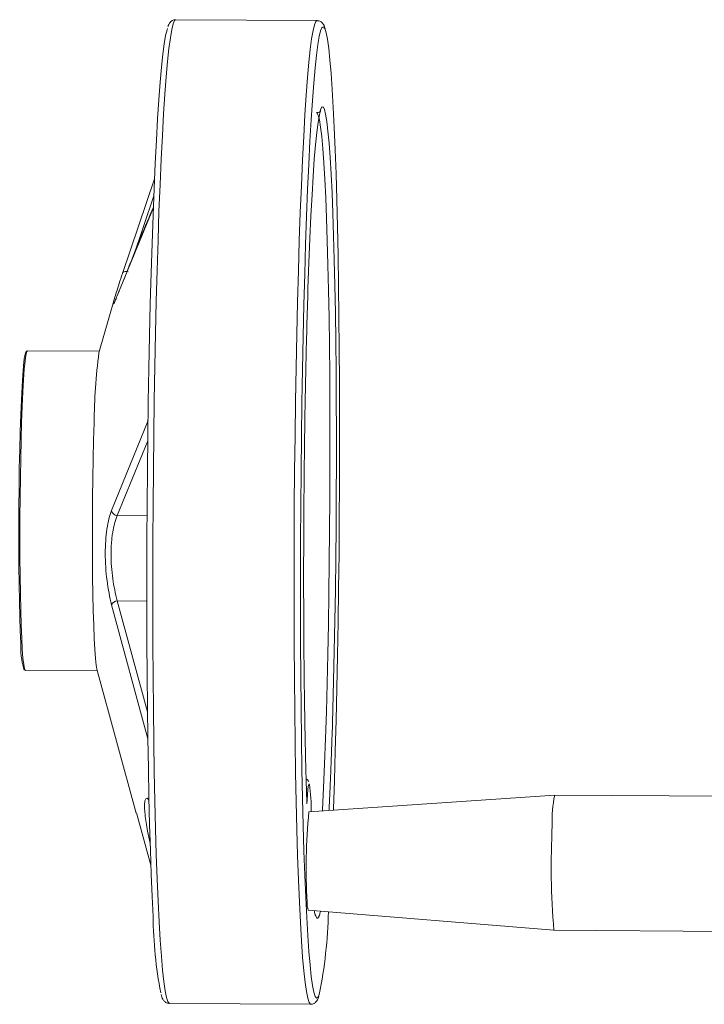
# Model space of a CAD drawing. Header units: millimetres. Extents: x 39 to 402, y 32 to 290.
# Tile 23 of 27: x 305 to 338, y 44 to 91. Entities that reach past the tile are written whole.
import ezdxf

# ---------------------------------------------------------------- set-up
doc = ezdxf.new("R2010")
doc.units = ezdxf.units.MM

msp = doc.modelspace()

# ---------------------------------------------------------------- linework, layer by layer
at = {"color": 7, "linetype": 'Continuous', "lineweight": 18}
for p, q in [((319.2394, 91.1614), (312.5366, 91.2047)), ((310.0056, 79.1706), (311.5292, 83.6602)), ((309.6309, 77.9766), (308.8946, 75.4019)), ((305.4868, 75.4939), (305.4282, 75.436)), ((308.9163, 75.4778), (305.4988, 75.4999)), ((305.3311, 60.3983), (305.3889, 60.3396)), ((305.4009, 60.3335), (308.8183, 60.3114)), ((308.7976, 60.3876), (310.6522, 53.5705)), ((330.5153, 54.4216), (318.8525, 53.6219)), ((341.5014, 54.3506), (330.5156, 54.4216)), ((310.6814, 53.5785), (311.3583, 51.0924)), ((318.8224, 48.9553), (330.4738, 48.0051)), ((319.1655, 48.7695), (319.163, 48.7756)), ((330.4742, 48.005), (341.46, 47.9341)), ((312.2352, 44.539), (318.938, 44.4957))]:
    msp.add_line(p, q, dxfattribs=at)
at = {"color": 8, "linetype": 'Continuous', "lineweight": 18}
for p, q in [((310.5108, 79.9408), (311.4961, 82.8492)), ((311.4749, 82.2922), (309.8215, 78.2598)), ((309.4825, 67.9239), (311.2222, 72.1916)), ((309.7581, 67.6786), (311.21, 71.2303)), ((309.7581, 67.6786), (311.1759, 67.6695)), ((311.1993, 58.3626), (309.7648, 63.6367)), ((311.1655, 63.6277), (309.7648, 63.6367)), ((311.2167, 57.0912), (309.4899, 63.4464))]:
    msp.add_line(p, q, dxfattribs=at)
at = {"color": 8, "linetype": 'Continuous', "lineweight": 18, "flags": 128}
for points in [[(312.2352, 44.539), (312.2229, 44.5412), (312.1572, 44.6231), (312.0926, 44.8235), (312.0296, 45.1414), (311.9684, 45.575), (311.9093, 46.1223), (311.8526, 46.7805), (311.7987, 47.5461), (311.7477, 48.4153), (311.7, 49.3836), (311.6558, 50.4462), (311.6153, 51.5975), (311.5787, 52.8318), (311.5463, 54.1427), (311.5181, 55.5236), (311.4944, 56.9674), (311.4752, 58.4667), (311.4606, 60.014), (311.4507, 61.6014), (311.4457, 63.2206), (311.4454, 64.8636), (311.4499, 66.5219), (311.4591, 68.1871), (311.4731, 69.8507), (311.4918, 71.5042), (311.515, 73.1392), (311.5426, 74.7474), (311.5745, 76.3205), (311.6106, 77.8506), (311.6506, 79.3298), (311.6944, 80.7506), (311.7417, 82.1058), (311.7922, 83.3885), (311.8458, 84.5921), (311.9022, 85.7105), (311.961, 86.738), (312.022, 87.6694), (312.0848, 88.4999), (312.1492, 89.2252), (312.2147, 89.8418), (312.2812, 90.3464), (312.3482, 90.7364), (312.4153, 91.01), (312.4823, 91.1656), (312.5366, 91.2047)], [(318.9382, 44.4957), (318.9257, 44.4979), (318.86, 44.5798), (318.7955, 44.7802), (318.7325, 45.0981), (318.6713, 45.5317), (318.6122, 46.0791), (318.5555, 46.7372), (318.5015, 47.5028), (318.4506, 48.372), (318.4029, 49.3403), (318.3587, 50.4029), (318.3182, 51.5542), (318.2816, 52.7885), (318.2492, 54.0994), (318.221, 55.4803), (318.1972, 56.9241), (318.178, 58.4234), (318.1635, 59.9707), (318.1536, 61.5581), (318.1485, 63.1773), (318.1482, 64.8203), (318.1527, 66.4787), (318.162, 68.1439), (318.176, 69.8074), (318.1946, 71.461), (318.2178, 73.0959), (318.2455, 74.7041), (318.2774, 76.2772), (318.3135, 77.8073), (318.3535, 79.2865), (318.3972, 80.7073), (318.4445, 82.0625), (318.4951, 83.3452), (318.5487, 84.5488), (318.605, 85.6672), (318.6639, 86.6947), (318.7248, 87.6261), (318.7877, 88.4566), (318.852, 89.1819), (318.9176, 89.7985), (318.984, 90.3031), (319.051, 90.6931), (319.1182, 90.9667), (319.1852, 91.1224), (319.2389, 91.1614)], [(319.4723, 90.8247), (319.4754, 90.8293), (319.5411, 90.8658), (319.606, 90.7849), (319.6426, 90.686)], [(319.5921, 86.9472), (319.5903, 86.9525), (319.531, 87.0646), (319.4708, 87.058), (319.4538, 87.0349)], [(319.2116, 86.7865), (319.2331, 86.7784), (319.2921, 86.6748), (319.3499, 86.4525), (319.406, 86.1131), (319.4602, 85.6587), (319.5119, 85.092), (319.5611, 84.4167), (319.6073, 83.6371), (319.6502, 82.7579), (319.6895, 81.7849), (319.7251, 80.724), (319.7567, 79.582), (319.7841, 78.366), (319.8071, 77.0837), (319.8256, 75.7431), (319.8394, 74.3528), (319.8485, 72.9214), (319.8529, 71.458), (319.8524, 69.9717), (319.8472, 68.472), (319.8371, 66.9682), (319.8224, 65.4698), (319.803, 63.9863), (319.7791, 62.5269), (319.7509, 61.1009), (319.7186, 59.7172), (319.6822, 58.3846), (319.6422, 57.1114), (319.5986, 55.9056), (319.5519, 54.7748), (319.5022, 53.7262), (319.4991, 53.6662)], [(318.8771, 54.927), (318.8642, 54.9482), (318.8365, 54.8968), (318.8089, 54.7177), (318.7823, 54.4173), (318.7576, 54.0061)], [(319.346, 44.962), (319.2849, 44.8241), (319.2192, 44.7876), (319.1757, 44.8287)]]:
    msp.add_lwpolyline(points, dxfattribs=at)
at = {"color": 7, "linetype": 'Continuous', "lineweight": 18, "flags": 128}
for points in [[(312.1447, 90.7844), (312.1235, 90.7226), (312.0572, 90.4525), (311.9911, 90.0673), (311.9254, 89.569), (311.8607, 88.9602), (311.7971, 88.2439), (311.7351, 87.4238), (311.6749, 86.5041), (311.6168, 85.4894), (311.5611, 84.385), (311.5082, 83.1964), (311.4583, 81.9298), (311.4116, 80.5915), (311.3684, 79.1885), (311.3288, 77.7277), (311.2932, 76.2168), (311.2617, 74.6633), (311.2344, 73.0753), (311.2115, 71.4607), (311.1931, 69.8279), (311.1793, 68.1851), (311.1701, 66.5407), (311.1657, 64.9031), (311.166, 63.2807), (311.171, 61.6816), (311.1807, 60.1141), (311.1951, 58.5862), (311.2141, 57.1055), (311.2375, 55.6798), (311.2654, 54.3162), (311.2974, 53.0217), (311.3335, 51.8028), (311.3735, 50.6659), (311.4171, 49.6166), (311.4643, 48.6604)], [(318.75, 48.6133), (318.7029, 49.5695), (318.6592, 50.6188), (318.6192, 51.7558), (318.5831, 52.9746), (318.5511, 54.2691), (318.5233, 55.6327), (318.4998, 57.0585), (318.4808, 58.5391), (318.4665, 60.0671), (318.4567, 61.6346), (318.4517, 63.2336), (318.4514, 64.8561), (318.4559, 66.4936), (318.465, 68.138), (318.4788, 69.7808), (318.4972, 71.4137), (318.5201, 73.0282), (318.5474, 74.6163), (318.579, 76.1697), (318.6146, 77.6807), (318.6541, 79.1414), (318.6973, 80.5445), (318.744, 81.8827), (318.794, 83.1494), (318.8469, 84.3379), (318.9025, 85.4424), (318.9606, 86.457), (319.0208, 87.3767), (319.0829, 88.1968), (319.1464, 88.9131), (319.2112, 89.522), (319.2768, 90.0203), (319.3429, 90.4055), (319.4093, 90.6756), (319.4723, 90.8247)], [(319.6426, 90.686), (319.6697, 90.587), (319.732, 90.2731), (319.7924, 89.8448), (319.8508, 89.3044), (319.9068, 88.6545), (319.96, 87.8984), (320.0104, 87.0401), (320.0575, 86.0839), (320.1011, 85.0346), (320.1411, 83.8977), (320.1772, 82.6788), (320.2093, 81.3843), (320.2371, 80.0207), (320.2605, 78.5949), (320.2795, 77.1143), (320.2939, 75.5863), (320.3036, 74.0189), (320.3086, 72.4198), (320.3089, 70.7974), (320.3045, 69.1598), (320.2953, 67.5154), (320.2815, 65.8726), (320.2631, 64.2398), (320.2402, 62.6252), (320.2129, 61.0371), (320.1814, 59.4837), (320.1458, 57.9727), (320.1062, 56.512), (320.063, 55.1089), (320.0163, 53.7707), (320.0138, 53.7015)], [(319.4538, 87.0349), (319.41, 86.9329), (319.3491, 86.69), (319.2883, 86.3307), (319.2281, 85.8574), (319.1688, 85.273), (319.1109, 84.5809), (319.0546, 83.7856), (319.0003, 82.8919), (318.9484, 81.9053), (318.8991, 80.8319), (318.8528, 79.6783), (318.8097, 78.4517)], [(319.9507, 57.2017), (319.9902, 58.4939), (320.026, 59.8436), (320.0578, 61.2425), (320.0854, 62.682), (320.1087, 64.1532), (320.1275, 65.6471), (320.1417, 67.1544), (320.1512, 68.6659), (320.1559, 70.1722), (320.1558, 71.664), (320.151, 73.1321), (320.1414, 74.5676), (320.1272, 75.9615), (320.1083, 77.3052), (320.0849, 78.5905), (320.0572, 79.8095), (320.0253, 80.9545), (319.9894, 82.0187), (319.9498, 82.9953), (319.9067, 83.8784), (319.8603, 84.6625), (319.8109, 85.3429), (319.7589, 85.9152), (319.7046, 86.3761), (319.6483, 86.7225), (319.5921, 86.9472)], [(310.0056, 79.1706), (310.0159, 79.196), (310.0347, 79.218), (310.0614, 79.2359), (310.0952, 79.2493), (310.135, 79.2576), (310.1794, 79.2606), (310.2273, 79.2583), (310.2769, 79.2506)], [(305.4282, 75.436), (305.427, 75.4347), (305.3889, 75.3344), (305.3509, 75.117), (305.3135, 74.7861), (305.2774, 74.3468), (305.2431, 73.8062), (305.2111, 73.1727), (305.1819, 72.4563), (305.1561, 71.6683), (305.1339, 70.8211), (305.1159, 69.9282), (305.1021, 69.0035), (305.093, 68.0617), (305.0885, 67.1176), (305.0889, 66.1862), (305.094, 65.282), (305.1038, 64.4194), (305.1181, 63.6119), (305.1368, 62.8723), (305.1594, 62.2123), (305.1858, 61.6423)], [(305.4988, 75.4999), (305.4664, 75.4569), (305.428, 75.2965), (305.3899, 75.0197), (305.3528, 74.6309), (305.3172, 74.1361), (305.2837, 73.5433), (305.2529, 72.8618), (305.2251, 72.1023), (305.2009, 71.2767), (305.1806, 70.3982), (305.1645, 69.4806), (305.153, 68.5382), (305.1461, 67.5861), (305.144, 66.6392), (305.1468, 65.7124), (305.1543, 64.8204), (305.1665, 63.9772), (305.1831, 63.1962), (305.204, 62.4896), (305.2287, 61.8686), (305.257, 61.3429), (305.2882, 60.921), (305.322, 60.6094), (305.3579, 60.413), (305.3952, 60.3349), (305.4009, 60.3335)], [(308.664, 72.0801), (308.6398, 71.2545), (308.6195, 70.376), (308.6034, 69.4583), (308.5919, 68.516), (308.585, 67.5639), (308.5829, 66.617), (308.5857, 65.6902), (308.5932, 64.7982), (308.6054, 63.955), (308.622, 63.174), (308.6429, 62.4674), (308.6676, 61.8464), (308.6958, 61.3207), (308.7271, 60.8988), (308.7609, 60.5871), (308.7967, 60.3907), (308.7976, 60.3876)], [(319.1757, 44.8287), (319.1543, 44.8685), (319.0906, 45.0664), (319.0284, 45.3803), (318.9679, 45.8086), (318.9095, 46.349), (318.8536, 46.9989), (318.8003, 47.755), (318.75, 48.6133)]]:
    msp.add_lwpolyline(points, dxfattribs=at)
at = {"color": 8, "linetype": 'Continuous', "lineweight": 18}
msp.add_arc((310.0158, 78.2177), 0.1989, 140.04462, 167.76734, dxfattribs=at)
at = {"color": 7, "linetype": 'Continuous', "lineweight": 18}
for centre, radius, start, end in [((336.0235, 71.8498), 27.3604, 172.54047, 179.5178), ((309.7885, 67.9903), 0.3131, 192.23784, 264.43879), ((309.7905, 63.3059), 0.3318, 94.43808, 154.95079), ((309.0286, 61.4607), 3.8471, 177.29369, 196.03083), ((310.9822, 53.7415), 7.9834, 359.19641, 8.53937), ((335.9123, 53.2634), 5.5195, 167.88771, 182.90043), ((346.0119, 50.9827), 27.2873, 174.44987, 183.44519), ((367.0611, 51.0415), 36.7127, 176.96688, 184.74435), ((319.7271, 49.2653), 0.9564, 175.34308, 198.91185), ((331.0555, 48.7837), 19.5916, 180.36058, 191.03113), ((296.8931, 49.4311), 22.8934, 348.74291, 358.61377)]:
    msp.add_arc(centre, radius, start, end, dxfattribs=at)
for points, knots in [([(312.5319, 91.1925), (312.5013, 91.1943), (312.4078, 91.1997), (312.2974, 91.1133), (312.2251, 91.0224), (312.1867, 90.9524), (312.1694, 90.8966), (312.1653, 90.8832)], [0, 0, 0, 0, 0.1086464, 0.3326364, 0.5691819, 0.8965056, 1, 1, 1, 1]), ([(319.6265, 90.771), (319.6053, 90.8396), (319.5734, 90.9428), (319.4828, 91.0637), (319.3592, 91.1585), (319.2657, 91.1515), (319.2352, 91.1492)], [0, 0, 0, 0, 0.47864668, 0.71910985, 0.90838352, 1, 1, 1, 1]), ([(319.4095, 86.8828), (319.4062, 86.8773), (319.3995, 86.8665), (319.322, 86.7901), (319.2379, 86.7976), (319.2083, 86.8002)], [0, 0, 0, 0, 0.3961009, 0.7879465, 1, 1, 1, 1]), ([(311.4755, 82.3079), (311.277, 81.845), (310.7916, 80.7133), (310.3476, 79.5754), (310.0852, 78.9029)], [0, 0, 0, 0, 0.4090507, 1, 1, 1, 1]), ([(309.6311, 77.9765), (309.632, 77.9799), (309.6488, 78.0449), (309.7226, 78.2801), (309.8462, 78.6693), (309.9525, 79.0037), (310.0056, 79.1706)], [0, 0, 0, 0, 0.0181689, 0.34442291, 0.67266414, 1, 1, 1, 1]), ([(318.8097, 78.4517), (318.7907, 77.8402), (318.7528, 76.6171), (318.7058, 74.6371), (318.677, 73.1307), (318.6614, 72.1571), (318.655, 71.7407), (318.6491, 71.3225), (318.6435, 70.9025), (318.6382, 70.4811), (318.6333, 70.0583), (318.6288, 69.6345), (318.626, 69.3418), (318.6239, 69.1167), (318.6213, 68.8283), (318.6177, 68.392), (318.6143, 67.8982), (318.6116, 67.4654), (318.6094, 67.0455), (318.6075, 66.6129), (318.606, 66.181), (318.6052, 65.8629), (318.6043, 65.4456), (318.6037, 64.9489), (318.604, 64.2904), (318.605, 63.6712), (318.6068, 63.0722), (318.6092, 62.5212), (318.6122, 61.9878), (318.6154, 61.5175), (318.6189, 61.0774), (318.6224, 60.6938), (318.626, 60.3213), (318.6302, 59.9407), (318.6347, 59.5638), (318.6383, 59.2891), (318.6433, 58.9195), (318.6497, 58.4857), (318.6592, 57.915), (318.6688, 57.3893), (318.679, 56.8818), (318.6883, 56.4602), (318.6962, 56.127), (318.7023, 55.8778), (318.7086, 55.6318), (318.715, 55.3891), (318.7201, 55.2089), (318.7248, 55.0426), (318.7305, 54.8467), (318.7395, 54.5531), (318.749, 54.259), (318.7553, 54.0749), (318.7576, 54.0061)], [0, 0, 0, 0, 0.0807265, 0.1614529, 0.2421794, 0.2581612, 0.2741427, 0.290124, 0.3061051, 0.3220864, 0.3380669, 0.3540466, 0.3700254, 0.3710945, 0.3794366, 0.4025394, 0.4202115, 0.4349863, 0.4512257, 0.4674648, 0.4837035, 0.4999419, 0.5034154, 0.5309437, 0.556284, 0.578542, 0.602034, 0.6255252, 0.642779, 0.6647202, 0.6812735, 0.6954245, 0.710994, 0.7265633, 0.7421323, 0.757701, 0.7609558, 0.7887045, 0.8129583, 0.835136, 0.8583649, 0.8815932, 0.8934349, 0.9052761, 0.9171171, 0.9289578, 0.9407982, 0.9438502, 0.9538558, 0.9703746, 0.9889338, 1, 1, 1, 1]), ([(309.4899, 63.4464), (309.4483, 63.6275), (309.3651, 63.9898), (309.2706, 64.6037), (309.2086, 65.2405), (309.1868, 65.8807), (309.2068, 66.4948), (309.267, 67.0557), (309.3595, 67.5493), (309.4415, 67.7992), (309.4825, 67.9239)], [0, 0, 0, 0, 0.125252, 0.2505744, 0.3755328, 0.5002945, 0.6255122, 0.7499513, 0.8751483, 1, 1, 1, 1]), ([(309.7648, 63.6367), (309.721, 63.8085), (309.6375, 64.1356), (309.5418, 64.6933), (309.4808, 65.2599), (309.4586, 65.8352), (309.4757, 66.2925), (309.5089, 66.6389), (309.5541, 66.9602), (309.6325, 67.3352), (309.7149, 67.5604), (309.7581, 67.6786)], [0, 0, 0, 0, 0.1317535, 0.250933, 0.377746, 0.5002062, 0.6226244, 0.6855182, 0.749597, 0.8685315, 1, 1, 1, 1]), ([(319.8089, 53.6874), (319.8115, 53.7391), (319.821, 53.9298), (319.8371, 54.2743), (319.8538, 54.6476), (319.867, 54.9556), (319.8769, 55.1921), (319.8866, 55.432), (319.8962, 55.6753), (319.9033, 55.8608), (319.9099, 56.035), (319.9176, 56.2434), (319.9291, 56.5657), (319.9407, 56.901), (319.948, 57.12), (319.9507, 57.2017)], [0, 0, 0, 0, 0.04976125, 0.18364743, 0.3175303, 0.38578269, 0.45403317, 0.52228185, 0.59052882, 0.65877418, 0.67636505, 0.73403557, 0.82924594, 0.93621681, 1, 1, 1, 1]), ([(318.8448, 55.0577), (318.8401, 55.0697), (318.8298, 55.0965), (318.788, 55.1588), (318.7375, 55.1867), (318.7205, 55.1961)], [0, 0, 0, 0, 0.3525555, 0.781719, 1, 1, 1, 1]), ([(311.3263, 52.1305), (311.2831, 52.3265), (311.17, 52.8391), (311.0676, 53.5151), (311.0375, 54.0592), (311.1089, 54.2731), (311.1975, 54.2933), (311.2672, 54.1663), (311.2714, 54.1586)], [0, 0, 0, 0, 0.1367802, 0.3578551, 0.5689651, 0.7758804, 0.9865791, 1, 1, 1, 1]), ([(319.1146, 48.9315), (319.1177, 48.9116), (319.1426, 48.7531), (319.169, 48.7053), (319.1921, 48.6635)], [0, 0, 0, 0, 0.12564006, 1, 1, 1, 1]), ([(319.3263, 48.6569), (319.332, 48.6707), (319.3381, 48.6854), (319.3472, 48.7111), (319.3589, 48.7458), (319.3765, 48.8086), (319.3918, 48.871), (319.3989, 48.9047), (319.3996, 48.9082)], [0, 0, 0, 0, 0.23427508, 0.24995028, 0.37225792, 0.7109817, 0.97008317, 1, 1, 1, 1]), ([(311.8393, 44.9532), (311.862, 44.8784), (311.8955, 44.7681), (311.9864, 44.6428), (312.1067, 44.5454), (312.2032, 44.5498), (312.2361, 44.5512)], [0, 0, 0, 0, 0.4922278, 0.7253629, 0.9062461, 1, 1, 1, 1]), ([(318.9397, 44.5079), (318.9678, 44.5055), (319.0586, 44.4975), (319.1722, 44.5823), (319.2463, 44.6721), (319.2944, 44.7631), (319.3182, 44.8415), (319.3295, 44.8786)], [0, 0, 0, 0, 0.0862765, 0.2785599, 0.4793868, 0.7532944, 1, 1, 1, 1])]:
    msp.add_open_spline(points, degree=3, knots=knots, dxfattribs=at)
at = {"color": 8, "linetype": 'Continuous', "lineweight": 18}
for points, knots in [([(309.8215, 78.2598), (309.7811, 78.1554), (309.7003, 77.9464), (309.618, 77.7712), (309.5752, 77.7129), (309.5749, 77.7712), (309.6127, 77.9093), (309.6311, 77.9765)], [0, 0, 0, 0, 0.2024824, 0.4050785, 0.6070863, 0.8087761, 1, 1, 1, 1]), ([(319.1921, 48.6635), (319.1972, 48.6457), (319.2078, 48.6086), (319.2242, 48.5938), (319.2411, 48.5788), (319.258, 48.5756), (319.275, 48.5812), (319.2921, 48.5966), (319.3092, 48.6208), (319.3206, 48.6449), (319.3263, 48.6569)], [0, 0, 0, 0, 0.1170517, 0.2431931, 0.3693325, 0.4954701, 0.621606, 0.7477436, 0.873875, 1, 1, 1, 1])]:
    msp.add_open_spline(points, degree=3, knots=knots, dxfattribs=at)

doc.saveas('drawing.dxf')
